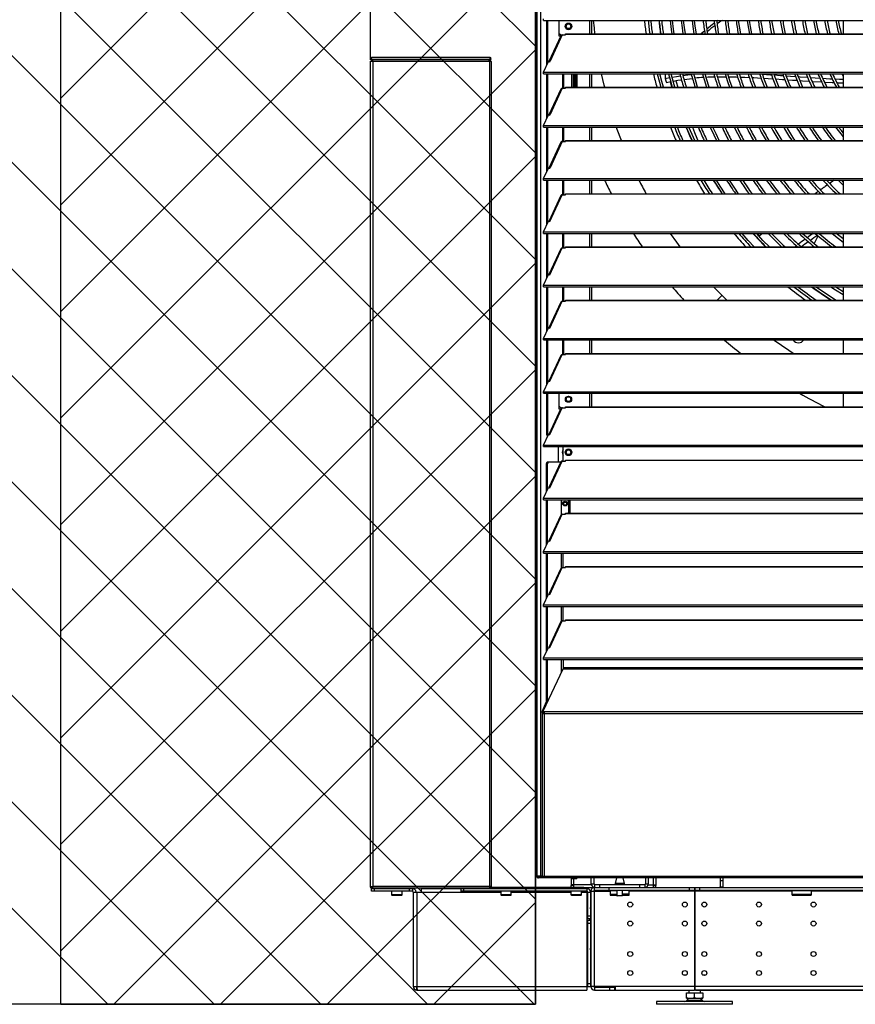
# Model space of a CAD drawing. Header units: millimetres. Extents: x 0 to 39823, y 0 to 11880.
# Tile 21 of 83: x 29763 to 30643, y 8759 to 9796. Entities that reach past the tile are written whole.
import ezdxf

# ---------------------------------------------------------------- set-up
doc = ezdxf.new("R2010")
doc.units = ezdxf.units.MM
doc.header["$PDSIZE"] = -1
for name, color, linetype in [('DIMENZIJE', 4, 'Continuous'), ('ODMIKI funkcionalni', 253, 'Continuous'), ('ODMIKI varnostni', 252, 'Continuous')]:
    doc.layers.add(name, color=color, linetype=linetype)
doc.styles.add('SLDTEXTSTYLE6', font='txt')
doc.dimstyles.new('SLDDIMSTYLE0', dxfattribs={"dimtxt": 3, "dimasz": 3.414889, "dimexe": 0, "dimexo": 0.0625, "dimgap": 0.75, "dimtad": 1, "dimdec": 0, "dimlfac": 20, "dimrnd": 1e-09, "dimzin": 12, "dimdsep": 46, "dimtxsty": 'SLDTEXTSTYLE6', "dimsah": 1, "dimcen": 0.09, "dimadec": 0, "dimazin": 3, "dimtfac": 1, "dimtdec": 0, "dimtofl": 0, "dimtmove": 0, "dimatfit": 3, "dimfxl": 1, "dimfrac": 2, "dimtolj": 1, "dimtzin": 12, "dimarcsym": 0})

# ---------------------------------------------------------------- blocks, each defined once
blk = doc.blocks.new('*D11')
at = {"layer": 'Defpoints', "color": 0, "ltscale": 20, "transparency": 16777216}
for p in [(35131.7, 10467.8), (30473.7, 8774.1), (37077.8, 8774.1)]:
    blk.add_point(p, dxfattribs=at)
at = {"layer": 'DIMENZIJE', "color": 0, "lineweight": -2, "ltscale": 20, "transparency": 16777216}
for p, q in [((35133, 10467.8), (37077.8, 10467.8)), ((37077.8, 10399.5), (37077.8, 8842.4)), ((30475, 8774.1), (37077.8, 8774.1))]:
    blk.add_line(p, q, dxfattribs=at)
at = {"layer": 'DIMENZIJE', "color": 0, "ltscale": 20, "transparency": 16777216}
for points in [[(37066.4, 10399.5), (37089.2, 10399.5), (37077.8, 10467.8)], [(37066.4, 8842.4), (37089.2, 8842.4), (37077.8, 8774.1)]]:
    blk.add_solid(points, dxfattribs=at)
at = {"layer": 'DIMENZIJE', "color": 0, "ltscale": 20, "transparency": 16777216, "insert": (37001.1, 9580), "char_height": 60, "attachment_point": 2, "rotation": 90, "style": 'SLDTEXTSTYLE6'}
blk.add_mtext('\\A1;1694', dxfattribs=at)
blk = doc.blocks.new('*D12')
at = {"layer": 'Defpoints', "color": 0, "ltscale": 20, "transparency": 16777216}
for p in [(36757.7, 10787.8), (36757.7, 10452.3), (30132.7, 9752.3)]:
    blk.add_point(p, dxfattribs=at)
at = {"layer": 'DIMENZIJE', "color": 0, "lineweight": -2, "ltscale": 20, "transparency": 16777216}
for p, q in [((30132.7, 9753.6), (30132.7, 10787.8)), ((30201, 10787.8), (36689.4, 10787.8)), ((36757.7, 10453.6), (36757.7, 10787.8))]:
    blk.add_line(p, q, dxfattribs=at)
at = {"layer": 'DIMENZIJE', "color": 0, "ltscale": 20, "transparency": 16777216}
for points in [[(30201, 10799.2), (30201, 10776.5), (30132.7, 10787.8)], [(36689.4, 10799.2), (36689.4, 10776.5), (36757.7, 10787.8)]]:
    blk.add_solid(points, dxfattribs=at)
at = {"layer": 'DIMENZIJE', "color": 0, "ltscale": 20, "transparency": 16777216, "insert": (33445.2, 10864.6), "char_height": 60, "attachment_point": 2, "style": 'SLDTEXTSTYLE6'}
blk.add_mtext('\\A1;6625', dxfattribs=at)

msp = doc.modelspace()

# ---------------------------------------------------------------- hatches: boundary and pattern name
at = {"layer": 'ODMIKI funkcionalni'}
h = msp.add_hatch(dxfattribs=at)
h.set_pattern_fill('ANSI31', color=256, scale=25)
h.paths.add_polyline_path([(37556.8, 11465.7), (29806.7, 11465.7), (29806.7, 8759.1), (30306.5, 8759.1), (30306.5, 10480.9), (36758.1, 10480.9), (36758.1, 8759.1), (37556.8, 8759.1)])
at = {"layer": 'ODMIKI varnostni'}
h = msp.add_hatch(dxfattribs=at)
h.set_pattern_fill('ANSI31', color=256, scale=25, angle=90)
h.paths.add_polyline_path([(30306.5, 10470.4), (27806.5, 8759.1), (30306.5, 8759.1)])
h.paths.add_polyline_path([(36758.1, 10470.4), (36758.1, 8759.1), (39258.1, 8759.1)])

# ---------------------------------------------------------------- linework, layer by layer
at = {"color": 7, "linetype": 'Continuous', "lineweight": 25, "ltscale": 20}
for p, q in [((30307.7, 10456.1), (30307.7, 8894.1)), ((30311.6, 10453), (30311.6, 8894.1)), ((30314.8, 9795.2), (30314.8, 9796.8)), ((30314.8, 9795.2), (31875.7, 9795.2)), ((30318.5, 9748.6), (30318.5, 9795.2)), ((30319.4, 9750.7), (30319.4, 9795.2)), ((30331.2, 9795.2), (30331.2, 9779)), ((30338.2, 9789.1), (30338.8, 9789.1)), ((30343.7, 9789.1), (30344.2, 9789.1)), ((30363.7, 9781.1), (30363.7, 9795.2)), ((30365.7, 9781.1), (30365.7, 9795.2)), ((30498.7, 9795.2), (30497.3, 9794.2)), ((30630.4, 9795.2), (30630.4, 9781.1)), ((30333.2, 9779.1), (30320.5, 9751.9)), ((30334.7, 9780), (30321.8, 9752.3)), ((30331.2, 9782), (30333.2, 9780)), ((30331.2, 9779), (30333.2, 9779)), ((30333.2, 9780), (30336.2, 9780)), ((30334.7, 9780), (30338.2, 9780)), ((30336.2, 9780), (30336.2, 9780)), ((30338.2, 9780), (30338.2, 9781.1)), ((30338.2, 9781.1), (31852.2, 9781.1)), ((30338.2, 9780.8), (31852.2, 9780.8)), ((30484.8, 9781.5), (30484.3, 9781.1)), ((30132.7, 8882.5), (30132.7, 9752.3)), ((30133.7, 9755.1), (30133.7, 9756.1)), ((30258.6, 9756.1), (30133.7, 9756.1)), ((30133.7, 9755), (30133.7, 9754)), ((30133.8, 9755), (30133.7, 9755)), ((30258.6, 9754), (30133.7, 9754)), ((30133.9, 9753.7), (30133.9, 9752.7)), ((30257.9, 9753.7), (30133.9, 9753.7)), ((30133.9, 9752.7), (30134.7, 9752.7)), ((30133.9, 9752.6), (30134.9, 9752.6)), ((30134.4, 9752.6), (30134.4, 9752)), ((30134.5, 9752.6), (30134.5, 9752.7)), ((30134.7, 9752.7), (30134.7, 9753.7)), ((30135.3, 9751.9), (30135.3, 8883.2)), ((30259.7, 9751.9), (30135.3, 9751.9)), ((30155.3, 9754), (30155.3, 9753.7)), ((30247.3, 9753.7), (30247.3, 9754)), ((30257.8, 9752.7), (30257.9, 9752.7)), ((30257.9, 9753.7), (30257.9, 9752.7)), ((30257.9, 9751.9), (30257.9, 8881.1)), ((30258.6, 9755), (30258.5, 9755)), ((30258.6, 9755.1), (30258.6, 9756.1)), ((30258.6, 9755), (30258.6, 9754)), ((30259.7, 9751.9), (30259.7, 8883.2)), ((30314.8, 9740.8), (30320, 9751.9)), ((30320, 9751.9), (30321.5, 9751.7)), ((30321.5, 9751.7), (30321.8, 9752.3)), ((30314.8, 9739.1), (30314.8, 9740.8)), ((30314.8, 9740.8), (31875.7, 9740.8)), ((30314.8, 9739.1), (31875.7, 9739.1)), ((30318.5, 9692.5), (30318.5, 9739.1)), ((30319.4, 9694.6), (30319.4, 9739.1)), ((30335.2, 9723.9), (30335.2, 9739.1)), ((30336.2, 9723.9), (30336.2, 9739.1)), ((30344.2, 9739.1), (30344.2, 9725)), ((30346.2, 9739.1), (30346.2, 9725)), ((30346.5, 9739.1), (30346.5, 9725)), ((30348, 9739.1), (30348, 9725)), ((30348.8, 9739.1), (30348.8, 9725)), ((30350.2, 9725), (30350.2, 9739.1)), ((30363.7, 9725), (30363.7, 9739.1)), ((30365.7, 9725), (30365.7, 9739.1)), ((30443.1, 9739.1), (30442.9, 9734)), ((30537.5, 9739.1), (30542.5, 9738.8)), ((30630.4, 9739.1), (30630.4, 9725)), ((30442.9, 9734), (30447.7, 9735)), ((30444.5, 9729.9), (30448.8, 9730.8)), ((30595.8, 9735.2), (30605.8, 9734.5)), ((30333.2, 9723), (30320.5, 9695.8)), ((30334.7, 9723.9), (30321.8, 9696.2)), ((30334.7, 9723.9), (30338.2, 9723.9)), ((30338.2, 9723.9), (30338.2, 9725)), ((30338.2, 9725), (31852.2, 9725)), ((30338.2, 9724.7), (31852.2, 9724.7)), ((30314.8, 9684.7), (30320, 9695.8)), ((30320, 9695.8), (30321.5, 9695.6)), ((30321.5, 9695.6), (30321.8, 9696.2)), ((30314.8, 9683), (30314.8, 9684.7)), ((30314.8, 9684.7), (31875.7, 9684.7)), ((30314.8, 9683), (31875.7, 9683)), ((30318.5, 9636.5), (30318.5, 9683)), ((30319.4, 9638.5), (30319.4, 9683)), ((30335.2, 9667.8), (30335.2, 9683)), ((30336.2, 9667.8), (30336.2, 9683)), ((30363.7, 9668.9), (30363.7, 9683)), ((30365.7, 9668.9), (30365.7, 9683)), ((30630.4, 9683), (30630.4, 9668.9)), ((30333.2, 9666.9), (30320.5, 9639.7)), ((30334.7, 9667.8), (30321.8, 9640.1)), ((30334.7, 9667.8), (30338.2, 9667.8)), ((30338.2, 9667.8), (30338.2, 9668.9)), ((30338.2, 9668.9), (31852.2, 9668.9)), ((30338.2, 9668.6), (31852.2, 9668.6)), ((30314.8, 9628.6), (30320, 9639.8)), ((30320, 9639.8), (30321.5, 9639.5)), ((30321.5, 9639.5), (30321.8, 9640.1)), ((30314.8, 9626.9), (30314.8, 9628.6)), ((30314.8, 9628.6), (31875.7, 9628.6)), ((30314.8, 9626.9), (31875.7, 9626.9)), ((30318.5, 9580.4), (30318.5, 9626.9)), ((30319.4, 9582.4), (30319.4, 9626.9)), ((30335.2, 9611.7), (30335.2, 9626.9)), ((30336.2, 9611.7), (30336.2, 9626.9)), ((30363.7, 9612.8), (30363.7, 9626.9)), ((30365.7, 9612.8), (30365.7, 9626.9)), ((30630.4, 9625.4), (30628.9, 9626.9)), ((30630.4, 9626.9), (30630.4, 9612.8)), ((30338.2, 9611.7), (30338.2, 9612.8)), ((30338.2, 9612.8), (31852.2, 9612.8)), ((30333.2, 9610.8), (30320.5, 9583.6)), ((30321.5, 9583.4), (30334.7, 9611.7)), ((30334.7, 9611.7), (30338.2, 9611.7)), ((30338.2, 9612.5), (31852.2, 9612.5)), ((30314.8, 9572.5), (30320, 9583.7)), ((30320, 9583.7), (30321.5, 9583.4)), ((30314.8, 9572.5), (31875.7, 9572.5)), ((30314.8, 9570.8), (30314.8, 9572.5)), ((30314.8, 9570.8), (31875.7, 9570.8)), ((30318.5, 9524.3), (30318.5, 9570.8)), ((30319.4, 9526.3), (30319.4, 9570.8)), ((30335.2, 9555.6), (30335.2, 9570.8)), ((30336.2, 9555.6), (30336.2, 9570.8)), ((30363.7, 9556.7), (30363.7, 9570.8)), ((30365.7, 9556.7), (30365.7, 9570.8)), ((30539.9, 9570.8), (30542.2, 9568.4)), ((30605.6, 9570.4), (30606.3, 9570.8)), ((30630.4, 9570.8), (30630.4, 9556.7)), ((30333.2, 9554.7), (30320.5, 9527.5)), ((30321.5, 9527.3), (30334.7, 9555.6)), ((30334.7, 9555.6), (30338.2, 9555.6)), ((30338.2, 9555.6), (30338.2, 9556.7)), ((30338.2, 9556.7), (31852.2, 9556.7)), ((30338.2, 9556.4), (31852.2, 9556.4)), ((30579.7, 9556.7), (30581.1, 9557.8)), ((30598.9, 9557.6), (30598.5, 9556.7)), ((30314.8, 9516.4), (30320, 9527.6)), ((30320, 9527.6), (30321.5, 9527.3)), ((30314.8, 9516.4), (31875.7, 9516.4)), ((30314.8, 9514.8), (30314.8, 9516.4)), ((30314.8, 9514.8), (31875.7, 9514.8)), ((30318.5, 9468.2), (30318.5, 9514.8)), ((30319.4, 9470.2), (30319.4, 9514.8)), ((30335.2, 9499.5), (30335.2, 9514.8)), ((30336.2, 9499.5), (30336.2, 9514.8)), ((30363.7, 9500.6), (30363.7, 9514.8)), ((30365.7, 9500.6), (30365.7, 9514.8)), ((30630.4, 9514.8), (30630.4, 9500.6)), ((30333.2, 9498.6), (30320.5, 9471.4)), ((30321.5, 9471.3), (30334.7, 9499.5)), ((30334.7, 9499.5), (30338.2, 9499.5)), ((30338.2, 9499.5), (30338.2, 9500.6)), ((30338.2, 9500.6), (31852.2, 9500.6)), ((30338.2, 9500.3), (31852.2, 9500.3)), ((30502.8, 9505.8), (30497.6, 9500.6)), ((30314.8, 9460.3), (30320, 9471.5)), ((30320, 9471.5), (30321.5, 9471.3)), ((30314.8, 9458.7), (30314.8, 9460.3)), ((30314.8, 9460.3), (31875.7, 9460.3)), ((30314.8, 9458.7), (31875.7, 9458.7)), ((30318.5, 9412.1), (30318.5, 9458.7)), ((30319.4, 9414.1), (30319.4, 9458.7)), ((30335.2, 9443.4), (30335.2, 9458.7)), ((30336.2, 9443.4), (30336.2, 9458.7)), ((30363.7, 9444.5), (30363.7, 9458.7)), ((30365.7, 9444.5), (30365.7, 9458.7)), ((30630.4, 9458.7), (30630.4, 9444.5)), ((30333.2, 9442.5), (30320.5, 9415.3)), ((30321.5, 9415.2), (30334.7, 9443.4)), ((30334.7, 9443.4), (30338.2, 9443.4)), ((30338.2, 9443.4), (30338.2, 9444.5)), ((30338.2, 9444.5), (31852.2, 9444.5)), ((30338.2, 9444.2), (31852.2, 9444.2)), ((30314.8, 9404.2), (30320, 9415.4)), ((30320, 9415.4), (30321.5, 9415.2)), ((30314.8, 9402.6), (30314.8, 9404.2)), ((30314.8, 9404.2), (31875.7, 9404.2)), ((30314.8, 9402.6), (31875.7, 9402.6)), ((30318.5, 9359.1), (30318.5, 9402.6)), ((30319.4, 9359.1), (30319.4, 9402.6)), ((30331.2, 9402.6), (30331.2, 9386.3)), ((30338.2, 9396.4), (30338.8, 9396.4)), ((30343.7, 9396.4), (30344.2, 9396.4)), ((30363.7, 9388.4), (30363.7, 9402.6)), ((30365.7, 9388.4), (30365.7, 9402.6)), ((30630.4, 9402.6), (30630.4, 9388.4)), ((30333.2, 9386.5), (30320.5, 9359.2)), ((30321.5, 9359.1), (30334.7, 9387.3)), ((30331.2, 9389.3), (30333.2, 9387.3)), ((30331.2, 9386.3), (30333.1, 9386.3)), ((30333.2, 9387.3), (30336.2, 9387.3)), ((30334.7, 9387.3), (30338.2, 9387.3)), ((30336.2, 9387.3), (30336.2, 9387.3)), ((30338.2, 9387.3), (30338.2, 9388.4)), ((30338.2, 9388.4), (31852.2, 9388.4)), ((30338.2, 9388.1), (31852.2, 9388.1)), ((30314.8, 9348.1), (30320, 9359.3)), ((30318.5, 9359.1), (30319.4, 9359.1)), ((30319.1, 9357.3), (30318.5, 9359.1)), ((30319.4, 9359.1), (30319.6, 9358.5)), ((30320, 9359.3), (30321.5, 9359.1)), ((30314.8, 9346.5), (30314.8, 9348.1)), ((30314.8, 9348.1), (31875.7, 9348.1)), ((30314.8, 9346.5), (31875.7, 9346.5)), ((30330.4, 9346.5), (30330.4, 9330.3)), ((30335.5, 9331.2), (30335.5, 9346.5)), ((30338.6, 9338.9), (30339.1, 9339.1)), ((30343.4, 9341.6), (30343.8, 9341.9)), ((30318.2, 9328.3), (30318.8, 9330.3)), ((30319.2, 9328.3), (30318.2, 9328.3)), ((30318.2, 9299.3), (30318.2, 9328.3)), ((30318.8, 9330.3), (30333.2, 9330.3)), ((30319.8, 9330.3), (30319.2, 9328.3)), ((30319.2, 9301.4), (30319.2, 9328.3)), ((30333.2, 9330.4), (30320.5, 9303.2)), ((30321.5, 9303), (30334.7, 9331.2)), ((30334.7, 9331.2), (30338.2, 9331.2)), ((30338.2, 9331.2), (30338.2, 9332.3)), ((30338.2, 9332.3), (31852.2, 9332.3)), ((30338.2, 9332), (31852.2, 9332)), ((30314.8, 9292), (30320, 9303.2)), ((30320, 9303.2), (30321.5, 9303)), ((30314.8, 9290.4), (30314.8, 9292)), ((30314.8, 9292), (31875.7, 9292)), ((30314.8, 9290.4), (31875.7, 9290.4)), ((30318.2, 9243.2), (30318.2, 9290.4)), ((30319.2, 9245.3), (30319.2, 9290.4)), ((30334, 9275), (30334, 9290.4)), ((30335.7, 9286.4), (30336.1, 9286.4)), ((30339.3, 9286.4), (30339.7, 9286.4)), ((30341.1, 9290.4), (30341.1, 9276.9)), ((30342.5, 9290.4), (30342.5, 9276.2)), ((30333.2, 9274.3), (30320.5, 9247.1)), ((30321.5, 9246.9), (30334.7, 9275.2)), ((30334.7, 9275.2), (30338.2, 9275.2)), ((30338.2, 9275.2), (30338.2, 9276.2)), ((30338.2, 9276.2), (31852.2, 9276.2)), ((30338.2, 9276), (31852.2, 9276)), ((30340.5, 9276.2), (30341.1, 9276.9)), ((30314.8, 9235.9), (30320, 9247.1)), ((30320, 9247.1), (30321.5, 9246.9)), ((30314.8, 9235.9), (31875.7, 9235.9)), ((30314.8, 9234.3), (30314.8, 9235.9)), ((30314.8, 9234.3), (31875.7, 9234.3)), ((30318.2, 9187.2), (30318.2, 9234.3)), ((30319.2, 9189.2), (30319.2, 9234.3)), ((30334, 9218.9), (30334, 9234.3)), ((30335.5, 9219.1), (30335.5, 9234.3)), ((30321.5, 9190.8), (30334.7, 9219.1)), ((30334.7, 9219.1), (30338.2, 9219.1)), ((30338.2, 9219.1), (30338.2, 9220.2)), ((30338.2, 9220.2), (31852.2, 9220.2)), ((30338.2, 9219.9), (31852.2, 9219.9)), ((30333.2, 9218.2), (30320.5, 9191)), ((30314.8, 9179.9), (30320, 9191)), ((30320, 9191), (30321.5, 9190.8)), ((30314.8, 9179.9), (31875.7, 9179.9)), ((30314.8, 9178.2), (30314.8, 9179.9)), ((30314.8, 9178.2), (31875.7, 9178.2)), ((30318.2, 9131.1), (30318.2, 9178.2)), ((30319.2, 9133.1), (30319.2, 9178.2)), ((30334, 9162.8), (30334, 9178.2)), ((30335.5, 9163), (30335.5, 9178.2)), ((30333.2, 9162.1), (30320.5, 9134.9)), ((30321.5, 9134.7), (30334.7, 9163)), ((30334.7, 9163), (30338.2, 9163)), ((30338.2, 9163), (30338.2, 9164.1)), ((30338.2, 9164.1), (31852.2, 9164.1)), ((30338.2, 9163.8), (31852.2, 9163.8)), ((30314.8, 9123.8), (30320, 9134.9)), ((30320, 9134.9), (30321.5, 9134.7)), ((30314.8, 9122.1), (30314.8, 9123.8)), ((30314.8, 9123.8), (31875.7, 9123.8)), ((30314.8, 9122.1), (31875.7, 9122.1)), ((30318.2, 9078), (30318.2, 9122.1)), ((30319.2, 9078), (30319.2, 9122.1)), ((30334, 9109.3), (30334, 9122.1)), ((30335.5, 9122.1), (30335.5, 9112.5)), ((30314.7, 9067.7), (30335.5, 9112.5)), ((31855, 9113.3), (30335.5, 9113.3)), ((30335.5, 9112.5), (31855, 9112.5)), ((30313.7, 9068.3), (30318.2, 9078)), ((30314.7, 9068.3), (30319.2, 9078)), ((30318.2, 9078), (30319.2, 9078)), ((30313.5, 9066.1), (30313.5, 8893.3)), ((30313.5, 9066.1), (30314.5, 9066.1)), ((30313.6, 9067.4), (30314.5, 9067.4)), ((30313.6, 9066.3), (30313.6, 9067.4)), ((30314.5, 9066.3), (30313.6, 9066.3)), ((30314.7, 9068.3), (30313.7, 9068.3)), ((30313.7, 9065.4), (31876.7, 9065.4)), ((30314.5, 9067.4), (30314.5, 9065.6)), ((30314.6, 9067.6), (30314.6, 9066.8)), ((30315.5, 9065.4), (30315.5, 8892.1)), ((31874.8, 9067), (30315.6, 9067)), ((30313.5, 8894.1), (30307.7, 8894.1)), ((30309.7, 8893.1), (30309.7, 8892.1)), ((30315.5, 8893.1), (30309.7, 8893.1)), ((36755.7, 8892.1), (30309.7, 8892.1)), ((30311.8, 8892.1), (30311.8, 8893.1)), ((30315.5, 8893.2), (30313.6, 8893.2)), ((30313.6, 8893.1), (30313.6, 8892.1)), ((30314.5, 8893.5), (30314.5, 8893.2)), ((30315.5, 8894.1), (31875, 8894.1)), ((30344, 8892.1), (30344, 8884.3)), ((30350, 8891.1), (30344, 8891.1)), ((30346, 8892.1), (30346, 8891.1)), ((30346.8, 8882.4), (30346.8, 8891.1)), ((30350, 8891.1), (30350, 8892.1)), ((30365.2, 8885.9), (30365.2, 8892.1)), ((30368.2, 8885.9), (30368.2, 8892.1)), ((30391.8, 8892.1), (30390.2, 8886.4)), ((30400.2, 8886.4), (30398.7, 8892.1)), ((30422.2, 8892.1), (30422.2, 8885.9)), ((30425.2, 8892.1), (30425.2, 8885.9)), ((30430.2, 8892.1), (30430.2, 8882.1)), ((30433, 8892.1), (30433, 8884.3)), ((30500.8, 8892.1), (30500.8, 8882.9)), ((30503.8, 8889.1), (30500.8, 8889.1)), ((30503.8, 8892.1), (30503.8, 8882.9)), ((30132.7, 8882.5), (30133.8, 8882.5)), ((30133.7, 8878.1), (30133.7, 8881.1)), ((30133.7, 8881.1), (30176.9, 8881.1)), ((30176.9, 8878.1), (30133.7, 8878.1)), ((30134.9, 8882.5), (30133.9, 8882.5)), ((30133.9, 8882.4), (30133.9, 8881.4)), ((30134.7, 8882.4), (30133.9, 8882.4)), ((30257.9, 8881.4), (30133.9, 8881.4)), ((30134.4, 8883), (30134.4, 8882.5)), ((30134.7, 8881.4), (30134.7, 8882.4)), ((30134.8, 8882.5), (30134.8, 8882.4)), ((30259.7, 8883.2), (30135.3, 8883.2)), ((30136.7, 8881.1), (30136.7, 8878.1)), ((30154.8, 8878.1), (30154.8, 8874.3)), ((30166, 8874.3), (30166, 8878.1)), ((30173.9, 8878.1), (30173.9, 8881.1)), ((30176.9, 8881.1), (30176.9, 8878.1)), ((30177.7, 8877.3), (30177.7, 8777.9)), ((30177.7, 8877.3), (30269.8, 8877.3)), ((30181.5, 8877.3), (30181.5, 8777.9)), ((30186.3, 8877.3), (30186.3, 8881.4)), ((30227.7, 8880.6), (30186.3, 8880.6)), ((30227.7, 8881.1), (30360.6, 8881.1)), ((30227.7, 8881.1), (30227.7, 8877.3)), ((30360.6, 8878.1), (30227.7, 8878.1)), ((30230.7, 8881.1), (30230.7, 8878.1)), ((30260.5, 8882.4), (30260.5, 8881.4)), ((30260.5, 8882.4), (30357.4, 8882.4)), ((30260.5, 8881.4), (30357.4, 8881.4)), ((30269.8, 8878.1), (30269.8, 8874.3)), ((30281, 8874.3), (30281, 8878.1)), ((30281, 8877.3), (30343.8, 8877.3)), ((30343.8, 8878.1), (30343.8, 8874.3)), ((30365.4, 8884.9), (30344, 8884.9)), ((30346, 8884.3), (30344, 8884.3)), ((30344, 8882.4), (30344, 8884.1)), ((30346.8, 8884.1), (30344, 8884.1)), ((30346, 8884.9), (30346, 8884.3)), ((30355, 8874.3), (30355, 8878.1)), ((30355, 8877.3), (30360.6, 8877.3)), ((30356.4, 8881.4), (30356.4, 8882.4)), ((30357.4, 8882.4), (30357.4, 8881.4)), ((30357.4, 8882.1), (31907.5, 8882.1)), ((30360.6, 8881.1), (30360.6, 8774.1)), ((30361.4, 8877.3), (30364.4, 8877.3)), ((30361.4, 8849.1), (30361.4, 8877.3)), ((30364.4, 8877.3), (30364.4, 8777.9)), ((30364.7, 8878.3), (30385.2, 8878.3)), ((30364.7, 8878.3), (30364.7, 8777.9)), ((30365.2, 8885.9), (30368.2, 8885.9)), ((30368.5, 8777.9), (30368.5, 8882.1)), ((31907.5, 8879.1), (30368.5, 8879.1)), ((30369, 8882.1), (30369, 8885.1)), ((30369, 8885.1), (30421.4, 8885.1)), ((30374, 8885.1), (30374, 8882.1)), ((30383.5, 8882.1), (30383.5, 8879.1)), ((30385.2, 8879.1), (30385.2, 8874.1)), ((30392.2, 8878.5), (30385.2, 8878.5)), ((30390.2, 8886.4), (30400.2, 8886.4)), ((30390.2, 8886.3), (30390.2, 8885.1)), ((30400.2, 8886.3), (30390.2, 8886.3)), ((30392.2, 8879.1), (30392.2, 8873.6)), ((30398.2, 8873.6), (30398.2, 8879.1)), ((30405.2, 8878.8), (30398.2, 8878.8)), ((30400.2, 8885.1), (30400.2, 8886.3)), ((30405.2, 8874.1), (30405.2, 8879.1)), ((30473.7, 8878.3), (30405.2, 8878.3)), ((30416.4, 8882.1), (30416.4, 8885.1)), ((30421.4, 8885.1), (30421.4, 8882.1)), ((30422.2, 8885.9), (30425.2, 8885.9)), ((30425.1, 8884.9), (30433, 8884.9)), ((30430.2, 8884.1), (30433, 8884.1)), ((30431, 8884.9), (30431, 8884.3)), ((30431, 8884.3), (30433, 8884.3)), ((30433, 8882.1), (30433, 8884.1)), ((30468.7, 8879.1), (30468.7, 8882.1)), ((30473.7, 8882.1), (30473.7, 8774.1)), ((30474.2, 8878.8), (30473.7, 8878.8)), ((30474.2, 8882.1), (30474.2, 8774.1)), ((30576.5, 8878.3), (30474.2, 8878.3)), ((30479.2, 8882.1), (30479.2, 8879.1)), ((30500.8, 8882.9), (30503.8, 8882.9)), ((30576.5, 8874.1), (30576.5, 8879.1)), ((30596.5, 8878.5), (30576.5, 8878.5)), ((30596.5, 8879.1), (30596.5, 8874.1)), ((31177.9, 8878.3), (30596.5, 8878.3)), ((30154.8, 8874.3), (30155.2, 8874)), ((30166, 8874.3), (30154.8, 8874.3)), ((30155.2, 8874), (30165.7, 8874)), ((30165.7, 8874), (30166, 8874.3)), ((30269.8, 8874.3), (30270.2, 8874)), ((30281, 8874.3), (30269.8, 8874.3)), ((30270.2, 8874), (30280.7, 8874)), ((30280.7, 8874), (30281, 8874.3)), ((30343.8, 8874.3), (30344.2, 8874)), ((30355, 8874.3), (30343.8, 8874.3)), ((30344.2, 8874), (30354.7, 8874)), ((30354.7, 8874), (30355, 8874.3)), ((30392.2, 8874.7), (30385.2, 8874.7)), ((30385.2, 8874.1), (30392.2, 8874.1)), ((30392.2, 8873.6), (30398.2, 8873.6)), ((30398, 8873.4), (30392.4, 8873.4)), ((30405.2, 8875), (30398.2, 8875)), ((30398.2, 8874.1), (30405.2, 8874.1)), ((30474.2, 8875), (30473.7, 8875)), ((30596.5, 8874.7), (30576.5, 8874.7)), ((30576.5, 8874.1), (30596.5, 8874.1)), ((30361.4, 8864.1), (30360.6, 8864.1)), ((30360.6, 8864), (30361.4, 8864)), ((30360.6, 8856.1), (30361.4, 8856.1)), ((30364.5, 8861.1), (30364.4, 8861)), ((30364.7, 8859.9), (30364.4, 8859.6)), ((30364.7, 8861.1), (30364.5, 8861.1)), ((30364.5, 8859.7), (30364.5, 8861.1)), ((30360.6, 8853.3), (30361.4, 8853.3)), ((30364.4, 8847.3), (30360.6, 8847.3)), ((30361.4, 8852.1), (30364.4, 8852.1)), ((30364.4, 8849.1), (30361.4, 8849.1)), ((30361.4, 8777.9), (30361.4, 8847.3)), ((30363.3, 8849.1), (30363.4, 8847.4)), ((30363.4, 8849.1), (30363.4, 8847.3)), ((30364.4, 8844.3), (30361.4, 8844.3)), ((30364.4, 8832.2), (30364.7, 8831.8)), ((30364.4, 8818.2), (30364.7, 8817.8)), ((30364.4, 8816.8), (30364.5, 8816.6)), ((30364.5, 8816.6), (30364.5, 8818.1)), ((30364.5, 8816.6), (30364.7, 8816.6)), ((30463, 8790.2), (30465.5, 8790.2)), ((30463, 8790.2), (30463, 8789.5)), ((30482.4, 8790.2), (30484.9, 8790.2)), ((30484.9, 8790.2), (30484.9, 8789.5)), ((30177.7, 8777.9), (30364.4, 8777.9)), ((30181.5, 8774.1), (30181.5, 8777.1)), ((30181.6, 8777.1), (30181.5, 8777.1)), ((30181.5, 8774.1), (30360.6, 8774.1)), ((30361.4, 8780.9), (30364.4, 8780.9)), ((30473.7, 8777.9), (30364.7, 8777.9)), ((30368.5, 8777.1), (30368.5, 8774.1)), ((30368.5, 8777.1), (30390.7, 8777.1)), ((30368.5, 8774.1), (30473.7, 8774.1)), ((30371.7, 8777.9), (30371.7, 8777.7)), ((30371.7, 8777.7), (30390.7, 8777.7)), ((30384.7, 8774.1), (30384.7, 8777.1)), ((30389.7, 8777.1), (30389.7, 8774.1)), ((30390.7, 8774.1), (30390.7, 8777.9)), ((30468, 8774.1), (30468, 8771.1)), ((30474.2, 8781.6), (30473.7, 8781.6)), ((30473.7, 8777.8), (30474.2, 8777.8)), ((30891.9, 8777.9), (30474.2, 8777.9)), ((30891.9, 8774.1), (30474.2, 8774.1)), ((30480, 8771.1), (30480, 8774.1)), ((30465.5, 8765.4), (30465.5, 8771.1)), ((30465.5, 8771.1), (30482.5, 8771.1)), ((30465.5, 8765.4), (30466, 8765.1)), ((30482.2, 8763.1), (30465.8, 8763.1)), ((30482, 8765.1), (30466, 8765.1)), ((30474, 8766.1), (30474, 8771.1)), ((30482, 8765.1), (30482.5, 8765.4)), ((30482.5, 8771.1), (30482.5, 8765.4)), ((30434, 8762.1), (30434, 8759.1)), ((30514, 8762.1), (30434, 8762.1)), ((30514, 8759.1), (30434, 8759.1)), ((30514, 8759.1), (30514, 8762.1))]:
    msp.add_line(p, q, dxfattribs=at)
at = {"color": 7, "linetype": 'Continuous', "lineweight": 25, "ltscale": 20, "flags": 128}
for points in [[(30369.1, 9781.1), (30368.4, 9787.5), (30367.6, 9795.2)], [(30448.2, 9795.2), (30449.3, 9785.8), (30450, 9781.1)], [(30452.6, 9781.1), (30451.9, 9786.2), (30450.8, 9795.2)], [(30459.8, 9795.2), (30460.7, 9787.3), (30461.6, 9781.1)], [(30464.3, 9781.1), (30463.3, 9787.7), (30462.4, 9795.2)], [(30471.4, 9795.2), (30472.1, 9788.8), (30473.3, 9781.1)], [(30475.9, 9781.1), (30474.7, 9789.2), (30474, 9795.2)], [(30522.5, 9781.1), (30521.5, 9787), (30520.3, 9795.2), (30520.3, 9795.2)], [(30529.3, 9795.2), (30530.3, 9788.4), (30531.6, 9781.1)], [(30534.2, 9781.1), (30532.9, 9788.8), (30531.9, 9795.2)], [(30484.4, 9784.1), (30483, 9782.9), (30480.8, 9781.1)], [(30135.3, 9751.9), (30134.9, 9751.9), (30134.5, 9752), (30134.1, 9752), (30133.7, 9752), (30133.4, 9752.1), (30133.1, 9752.1), (30132.9, 9752.2), (30132.8, 9752.2), (30132.7, 9752.3), (30132.7, 9752.3), (30132.7, 9752.4), (30132.8, 9752.4), (30133, 9752.4), (30133.2, 9752.5), (30133.5, 9752.5), (30133.9, 9752.6)], [(30133.9, 9754), (30133.9, 9754.1), (30133.9, 9754.3), (30133.9, 9754.6), (30133.8, 9755.4), (30133.8, 9755.8), (30133.8, 9756), (30133.7, 9756.1)], [(30135.3, 9751.9), (30134.8, 9752), (30134.3, 9752), (30134, 9752.1), (30133.7, 9752.2), (30133.7, 9752.3), (30133.8, 9752.4), (30134, 9752.5), (30134.4, 9752.6)], [(30145.9, 9753.7), (30145.8, 9753.9), (30145.8, 9754)], [(30258.6, 9756.1), (30258.6, 9756), (30258.6, 9755.8), (30258.5, 9755.4), (30258.5, 9754.6), (30258.5, 9754.3), (30258.4, 9754.1), (30258.4, 9754)], [(30379.3, 9725), (30378.7, 9727.2), (30376.1, 9739.1)], [(30434.7, 9739.1), (30437, 9730.2), (30438.4, 9725)], [(30441.1, 9725), (30439.5, 9730.9), (30437.4, 9739.1)], [(30446.6, 9739.1), (30448.1, 9733.2), (30450.4, 9725)], [(30453.1, 9725), (30450.6, 9733.8), (30449.3, 9739.1)], [(30461.6, 9737.3), (30467, 9738), (30470.5, 9738.4)], [(30477.1, 9725), (30475.5, 9730.4), (30473, 9739.1)], [(30473.2, 9738.7), (30473.2, 9738.7), (30478.8, 9739.1)], [(30482.3, 9739.1), (30484, 9732.9), (30486.5, 9725)], [(30489.2, 9725), (30486.5, 9733.6), (30485, 9739.1)], [(30506.2, 9739.1), (30508.7, 9730.9), (30510.7, 9725)], [(30513.5, 9725), (30511.2, 9731.7), (30508.9, 9739.1)], [(30545.3, 9738.7), (30554, 9738.1), (30554.9, 9738.1)], [(30557.7, 9737.9), (30564.4, 9737.4), (30567.4, 9737.2)], [(30570.3, 9737), (30574.8, 9736.7), (30580.1, 9736.3)], [(30629, 9739.1), (30629.1, 9738.9), (30630.4, 9736.2)], [(30442.9, 9734), (30443.8, 9731.7), (30444.5, 9729.9)], [(30450.1, 9725), (30448.8, 9729.4), (30448.4, 9730.8)], [(30450.2, 9735.5), (30454.8, 9736.3), (30459, 9737)], [(30451.3, 9731.3), (30456.4, 9732.2), (30460.2, 9732.8)], [(30454.1, 9731.8), (30454.4, 9730.6), (30456.2, 9725)], [(30462.8, 9733.2), (30468.5, 9733.9), (30471.7, 9734.2)], [(30497.9, 9735.7), (30499.6, 9735.7), (30507.2, 9735.8)], [(30509.9, 9735.8), (30517.8, 9735.7), (30519.3, 9735.6)], [(30522.1, 9735.6), (30527, 9735.4), (30531.5, 9735.2)], [(30534.3, 9735.1), (30536.2, 9735), (30543.9, 9734.6)], [(30546.7, 9734.5), (30556, 9733.9), (30556.4, 9733.9)], [(30559.2, 9733.7), (30566.4, 9733.2), (30569, 9733)], [(30571.9, 9732.8), (30576.9, 9732.5), (30581.8, 9732.2)], [(30583, 9736.1), (30585.2, 9735.9), (30592.9, 9735.4)], [(30584.7, 9732), (30587.4, 9731.8), (30594.7, 9731.3)], [(30597.6, 9731.1), (30597.9, 9731.1), (30607.7, 9730.5)], [(30608.7, 9734.3), (30616.2, 9733.9), (30618.8, 9733.8)], [(30610.6, 9730.3), (30618.8, 9729.9), (30620.8, 9729.8)], [(30621.7, 9733.7), (30626.5, 9733.5), (30630.4, 9733.3)], [(30623.7, 9729.7), (30629.1, 9729.5), (30630.4, 9729.5)], [(30396.9, 9668.9), (30392.6, 9680.3), (30391.7, 9683)], [(30465.2, 9683), (30469, 9674.2), (30471.4, 9668.9)], [(30474.3, 9668.9), (30471.4, 9675.2), (30468, 9683)], [(30471.6, 9683), (30473.8, 9677.3), (30476.3, 9671.1), (30477.2, 9668.9)], [(30490.2, 9683), (30494.1, 9674.6), (30496.9, 9668.9)], [(30499.8, 9668.9), (30496.5, 9675.7), (30493.1, 9683)], [(30515.6, 9683), (30519, 9676.2), (30522.8, 9668.9)], [(30622.4, 9683), (30626.4, 9677.6), (30630.4, 9672.5)], [(30630.4, 9676.7), (30628.5, 9679.2), (30625.6, 9683)], [(30494, 9626.9), (30498.9, 9619.2), (30503.1, 9612.8)], [(30506.2, 9612.8), (30501, 9620.6), (30497, 9626.9)], [(30520.3, 9612.8), (30516.3, 9618.5), (30510.7, 9626.9), (30510.6, 9626.9)], [(30621, 9626.9), (30619.5, 9625.8), (30616.9, 9624.1), (30616.1, 9623.5)], [(30625.2, 9626.9), (30630.1, 9622.2), (30630.4, 9621.8)], [(30604.4, 9615.3), (30603.9, 9615), (30603.1, 9614.4), (30602.3, 9613.8), (30600.8, 9612.8)], [(30613.9, 9622), (30611.5, 9620.3), (30610.6, 9619.7), (30609.9, 9619.2), (30609.1, 9618.6), (30608.3, 9618), (30607.4, 9617.4), (30606.5, 9616.8), (30606.5, 9616.8)], [(30458.7, 9556.7), (30455.1, 9561.6), (30448.6, 9570.8)], [(30536.7, 9556.7), (30530.3, 9563.6), (30524, 9570.8)], [(30552.7, 9556.7), (30545.9, 9563.6), (30539.3, 9570.8)], [(30545.2, 9570.8), (30543.5, 9569.5), (30541.8, 9568.1)], [(30618.9, 9570.8), (30625.6, 9565.6), (30630.4, 9561.9)], [(30630.4, 9565.2), (30627.1, 9567.7), (30623.1, 9570.8)], [(30617.5, 9514.8), (30622.4, 9511.6), (30630.4, 9506.5)], [(30630.4, 9509.5), (30623.8, 9513.7), (30622.2, 9514.8)], [(30314.6, 9066.8), (30314.7, 9066.7), (30314.7, 9066.5), (30314.8, 9066.4), (30315, 9066.3), (30315.2, 9066.3), (30315.4, 9066.2), (30315.5, 9066.2)], [(30315.6, 9067), (30315.4, 9067), (30315.2, 9067.1), (30315, 9067.2), (30314.8, 9067.2), (30314.7, 9067.4), (30314.7, 9067.5), (30314.6, 9067.6), (30314.7, 9067.7)], [(30313.6, 8893.2), (30313.5, 8893.3), (30313.5, 8893.4), (30313.6, 8893.5), (30313.9, 8893.6), (30314.2, 8893.7), (30314.6, 8893.8), (30315, 8894), (30315.5, 8894.1)], [(30314.5, 8893.2), (30314.5, 8893.3), (30314.5, 8893.4), (30314.6, 8893.5), (30314.7, 8893.6), (30314.8, 8893.7), (30315, 8893.8), (30315.2, 8894), (30315.5, 8894.1)], [(30133.9, 8882.5), (30133.5, 8882.5), (30133.2, 8882.6), (30133, 8882.6), (30132.8, 8882.6), (30132.7, 8882.7), (30132.7, 8882.7), (30132.7, 8882.8), (30132.8, 8882.8), (30132.9, 8882.9), (30133.1, 8882.9), (30133.4, 8883), (30133.7, 8883), (30134.1, 8883), (30134.5, 8883.1), (30134.9, 8883.1), (30135.3, 8883.2)], [(30134.4, 8882.5), (30134, 8882.6), (30133.8, 8882.6), (30133.7, 8882.7), (30133.7, 8882.8), (30134, 8882.9), (30134.3, 8883), (30134.8, 8883.1), (30135.3, 8883.2)], [(30135.1, 8881.4), (30135.1, 8881.3), (30135.2, 8881.1)], [(30503.7, 8882.1), (30503.7, 8882.3), (30503.8, 8882.9)], [(30371.7, 8777.7), (30371.8, 8777.8), (30371.8, 8777.9)]]:
    msp.add_lwpolyline(points, dxfattribs=at)
at = {"color": 7, "linetype": 'Continuous', "lineweight": 25, "ltscale": 400}
for centre, radius in [((30341.2, 9789), 3.5), ((30341.2, 9789.1), 3), ((30341.2, 9789.1), 2.46), ((30341.2, 9396.3), 3.25), ((30341.2, 9396.4), 3), ((30341.2, 9396.4), 2.46), ((30341.2, 9340.4), 3.5), ((30341.2, 9340.4), 3), ((30341.2, 9340.4), 2.46), ((30337.7, 9286.4), 2.5), ((30337.7, 9286.4), 2.4), ((30337.7, 9286.4), 2), ((30337.7, 9286.4), 1.62), ((30406.2, 8864.1), 2.6), ((30463.7, 8864.1), 2.6), ((30484.2, 8864.1), 2.6), ((30541.7, 8864.1), 2.6), ((30599.2, 8864.1), 2.6), ((30406.2, 8844.1), 2.6), ((30463.7, 8844.1), 2.6), ((30484.2, 8844.1), 2.6), ((30541.7, 8844.1), 2.6), ((30599.2, 8844.1), 2.6), ((30406.2, 8812), 2.6), ((30463.7, 8812), 2.6), ((30484.2, 8812), 2.6), ((30541.7, 8812), 2.6), ((30599.2, 8812), 2.6), ((30406.2, 8792), 2.6), ((30463.7, 8792), 2.6), ((30484.2, 8792), 2.6), ((30541.7, 8792), 2.6), ((30599.2, 8792), 2.6)]:
    msp.add_circle(centre, radius, dxfattribs=at)
for centre, radius, start, end in [((30833.3, 9836.4), 414.2, 185.7036, 187.6738), ((30833.3, 9836.4), 410.3, 185.7587, 187.7481), ((30833.3, 9836.4), 407.7, 185.7955, 187.7978), ((30833.3, 9836.4), 399.1, 185.9207, 187.9667), ((30833.3, 9836.4), 398.8, 185.9253, 187.973), ((30833.3, 9836.4), 396.2, 185.9644, 188.0256), ((30833.3, 9836.4), 352.8, 186.7012, 189.0207), ((30833.3, 9836.4), 350.2, 186.7512, 189.0882), ((30608, 9638.9), 190.7, 126.3878, 129.4748), ((30611.8, 9632), 196.1, 126.4575, 129.4556), ((30833.3, 9836.4), 341.3, 186.9281, 189.3273), ((30833.3, 9836.4), 338.7, 186.9816, 189.3996), ((30596.6, 9659.5), 165, 124.6467, 126.8727), ((30833.3, 9836.4), 329.8, 187.171, 189.6556), ((30833.3, 9836.4), 327.2, 187.2282, 189.7331), ((30833.3, 9836.4), 318.3, 187.4315, 190.008), ((30833.3, 9836.4), 295.3, 188.014, 190.7965), ((30833.3, 9836.4), 292.7, 188.0856, 190.8936), ((30833.3, 9836.4), 283.8, 188.341, 191.2396), ((30833.3, 9836.4), 281.2, 188.4186, 191.3449), ((30833.3, 9836.4), 272.3, 188.6959, 191.7208), ((30833.3, 9836.4), 269.7, 188.7804, 191.8354), ((30833.3, 9836.4), 260.8, 189.0825, 192.2455), ((30833.3, 9836.4), 258.2, 189.1748, 192.3707), ((30833.3, 9836.4), 249.3, 189.5053, 192.8198), ((30833.3, 9836.4), 246.7, 189.6064, 192.9572), ((30833.3, 9836.4), 237.8, 189.9695, 193.4511), ((30833.3, 9836.4), 235.2, 190.0809, 193.6026), ((30833.3, 9836.4), 226.3, 190.4818, 194.1485), ((30833.3, 9836.4), 223.7, 190.605, 194.3165), ((30833.3, 9836.4), 214.8, 191.0498, 194.9231), ((30833.3, 9836.4), 212.2, 191.1869, 195.1103), ((30334.6, 9778.4), 1.58, 85.0945, 154.0641), ((30133.7, 9755), 1.05, 90, 270), ((30134.5, 9751.2), 1.8, 110.0144, 132.9927), ((30133.7, 9754.9), 0.192, 46.9666, 82.5546), ((30133.7, 9755), 0.05, 90, 270), ((30131.5, 9751.7), 3.82, 2.3005, 30.7687), ((30134, 9751.6), 1.26, 11.2301, 56.2526), ((30144.2, 9753.2), 0.8, 38.6822, 90), ((30249.5, 9751.8), 8.34, 0.4867, 12.956), ((30257.9, 9751.9), 1.8, 0, 90), ((30257.9, 9751.9), 0.8, 0, 90), ((30258.7, 9754.9), 0.192, 97.4454, 133.0334), ((30258.6, 9755), 1.05, 270, 90), ((30258.6, 9755), 0.05, 270, 90), ((30321.5, 9750.9), 1.39, 77.8564, 136.0945), ((30833.3, 9836.4), 414.3, 193.5789, 195.6008), ((30833.3, 9836.4), 387.3, 194.5438, 196.7172), ((30833.3, 9836.4), 384.7, 194.6443, 196.8335), ((30833.3, 9836.4), 375.8, 194.9992, 197.2445), ((30833.3, 9836.4), 352.8, 196.0024, 198.4077), ((30833.3, 9836.4), 350.2, 196.1244, 198.5493), ((30833.3, 9836.4), 329.8, 197.1517, 199.7428), ((30833.3, 9836.4), 327.2, 197.2923, 199.9063), ((30833.3, 9836.4), 318.3, 197.7917, 200.4875), ((30833.3, 9836.4), 315.7, 197.9432, 200.6639), ((30833.3, 9836.4), 306.8, 198.4823, 201.2921), ((30833.3, 9836.4), 304.2, 198.646, 201.483), ((30833.3, 9836.4), 295.3, 199.2297, 202.1643), ((30833.3, 9836.4), 292.7, 199.4074, 202.3718), ((30833.3, 9836.4), 283.8, 200.0416, 203.1133), ((30833.3, 9836.4), 281.2, 200.235, 203.3396), ((30833.3, 9836.4), 272.3, 200.9269, 204.1502), ((30833.3, 9836.4), 269.7, 201.1382, 204.3981), ((30833.3, 9836.4), 260.8, 201.8962, 205.2881), ((30833.3, 9836.4), 258.2, 202.1282, 205.561), ((30833.3, 9836.4), 249.3, 202.9625, 206.5434), ((30833.3, 9836.4), 246.7, 203.2186, 206.8454), ((30833.3, 9836.4), 237.8, 204.1417, 207.936), ((30833.3, 9836.4), 235.2, 204.4259, 208.2724), ((30493, 9543), 192.4, 92.8673, 95.578), ((30499.4, 9510.6), 225.1, 91.0698, 93.4073), ((30334.6, 9722.3), 1.58, 85.0945, 154.0641), ((30321.5, 9694.8), 1.39, 77.8564, 136.0945), ((30833.3, 9836.4), 414.3, 201.727, 203.8495), ((30833.3, 9836.4), 410.3, 201.947, 204.0936), ((30833.3, 9836.4), 407.7, 202.0943, 204.2571), ((30833.3, 9836.4), 399.1, 202.5958, 204.814), ((30833.3, 9836.4), 387.3, 203.3248, 205.6245), ((30833.3, 9836.4), 384.7, 203.4919, 205.8103), ((30833.3, 9836.4), 364.3, 204.8941, 207.3726), ((30833.3, 9836.4), 361.7, 205.0853, 207.586), ((30833.3, 9836.4), 350.2, 205.9693, 208.5735), ((30833.3, 9836.4), 341.3, 206.6993, 209.3905), ((30833.3, 9836.4), 338.7, 206.9208, 209.6385), ((30833.3, 9836.4), 329.8, 207.7087, 210.5221), ((30833.3, 9836.4), 327.2, 207.948, 210.7909), ((30833.3, 9836.4), 318.3, 208.8014, 211.7504), ((30833.3, 9836.4), 315.7, 209.0612, 212.0429), ((30833.3, 9836.4), 306.8, 209.989, 213.0893), ((30833.3, 9836.4), 304.2, 210.272, 213.409), ((30833.3, 9836.4), 295.3, 211.2852, 214.5556), ((30833.3, 9836.4), 292.7, 211.595, 214.9069), ((30833.3, 9836.4), 283.8, 212.7069, 216.1705), ((30833.3, 9836.4), 281.2, 213.0478, 216.5588), ((30833.3, 9836.4), 272.3, 214.2748, 217.9603), ((30833.3, 9836.4), 269.7, 214.652, 218.3925), ((30334.6, 9666.2), 1.58, 85.0945, 154.0641), ((30321.5, 9638.7), 1.39, 77.8564, 136.0945), ((30833.3, 9836.4), 500.1, 204.7585, 206.5566), ((30833.3, 9836.4), 467.5, 206.6153, 208.5717), ((30833.3, 9836.4), 414.3, 210.3703, 212.6657), ((30833.3, 9836.4), 410.3, 210.694, 213.0201), ((30833.3, 9836.4), 407.7, 210.9112, 213.2579), ((30833.3, 9836.4), 399.1, 211.6524, 214.0704), ((30833.3, 9836.4), 387.3, 212.7359, 215.2604), ((30833.3, 9836.4), 375.8, 213.8703, 216.5098), ((30833.3, 9836.4), 373.2, 214.1387, 216.8058), ((30833.3, 9836.4), 364.3, 215.0932, 217.8605), ((30833.3, 9836.4), 361.7, 215.3831, 218.1814), ((30833.3, 9836.4), 352.8, 216.4163, 219.3271), ((30833.3, 9836.4), 350.2, 216.7308, 219.6765), ((30833.3, 9836.4), 341.3, 217.854, 220.9273), ((30833.3, 9836.4), 338.7, 218.1966, 221.3098), ((30833.3, 9836.4), 329.8, 219.4236, 222.6832), ((30833.3, 9836.4), 327.2, 219.7989, 223.1045), ((30833.3, 9836.4), 318.3, 221.147, 224.6229), ((30833.3, 9836.4), 315.7, 221.5606, 225.0905), ((30833.3, 9836.4), 306.8, 223.0516, 226.7832), ((30833.3, 9836.4), 304.2, 223.5108, 227.3069), ((30334.6, 9610.1), 1.58, 85.0945, 154.0641), ((30321.5, 9582.6), 1.39, 77.8564, 136.0945), ((30833.3, 9836.4), 500.1, 212.0698, 214.0032), ((30833.3, 9836.4), 414.2, 219.8655, 222.4649), ((30833.3, 9836.4), 410.3, 220.3277, 222.9717), ((30833.3, 9836.4), 399.1, 221.7055, 224.4871), ((30833.3, 9836.4), 398.8, 221.7453, 224.5309), ((30833.3, 9836.4), 387.3, 223.282, 226.2295), ((30833.3, 9836.4), 384.7, 223.6478, 226.6353), ((30833.3, 9836.4), 375.8, 224.9565, 228.0917), ((30833.3, 9836.4), 373.2, 225.3565, 228.5384), ((30700.8, 9411.2), 189.3, 125.6708, 128.4164), ((30833.3, 9836.4), 364.3, 226.7921, 230.1485), ((30704.7, 9406.9), 190.8, 125.5843, 128.2415), ((30833.3, 9836.4), 361.7, 227.2324, 230.6445), ((30707.9, 9409.6), 194.7, 124.1058, 126.3324), ((30728.3, 9382.1), 224.7, 123.796, 126.1318), ((30275.3, 9719.4), 361.7, 333.8554, 335.3143), ((30833.3, 9836.4), 352.8, 228.819, 232.4416), ((30833.3, 9836.4), 350.2, 229.3076, 232.9983), ((30334.6, 9554), 1.58, 85.0945, 154.0641), ((30321.5, 9526.5), 1.39, 77.8564, 136.0945), ((30833.3, 9836.4), 500.1, 220.0241, 222.175), ((30833.3, 9836.4), 467.5, 223.4685, 225.9074), ((30833.3, 9836.4), 414.3, 230.9311, 234.1487), ((30833.3, 9836.4), 410.3, 231.6157, 234.9192), ((30833.3, 9836.4), 407.7, 232.0793, 235.4429), ((30833.3, 9836.4), 399.1, 233.6914, 237.2762), ((30833.3, 9836.4), 398.8, 233.7522, 237.3456), ((30833.3, 9836.4), 396.2, 234.2682, 237.9371), ((30334.6, 9497.9), 1.58, 85.0945, 154.0641), ((30321.5, 9470.5), 1.39, 77.8564, 136.0945), ((30833.3, 9836.4), 500.1, 229.0487, 231.5872), ((30833.3, 9836.4), 467.5, 233.8945, 236.9499), ((30583.3, 9462.2), 6.5, 213.0794, 326.9206), ((30334.6, 9441.8), 1.58, 85.0945, 154.0641), ((30321.5, 9414.4), 1.39, 77.8564, 136.0945), ((30833.3, 9836.4), 500.1, 240.1607, 243.6001), ((30334.6, 9385.8), 1.58, 85.0945, 154.0641), ((30321.5, 9358.3), 1.39, 77.8564, 136.0945), ((30341.2, 9340.4), 6.5, 152.5026, 207.4974), ((30334.6, 9329.7), 1.58, 85.0945, 154.0641), ((30321.5, 9302.2), 1.39, 77.8564, 136.0945), ((30337.7, 9286.4), 4.5, 319.7622, 40.2378), ((30334.6, 9273.6), 1.58, 85.0945, 154.0641), ((30321.5, 9246.1), 1.39, 77.8564, 136.0945), ((30334.6, 9217.5), 1.58, 85.0945, 154.0641), ((30321.5, 9190), 1.39, 77.8564, 136.0945), ((30334.6, 9161.4), 1.58, 85.0945, 154.0641), ((30321.5, 9133.9), 1.39, 77.8564, 136.0945), ((30315.7, 9067.5), 2.15, 159.2804, 181.9271), ((30316.7, 9067.5), 2.15, 159.2804, 181.9271), ((30355.1, 9062.8), 39.7, 173.9807, 176.3511), ((30309.7, 8894.1), 2, 180, 270), ((30309.7, 8894.1), 1, 180, 270), ((30133.7, 8882.5), 1.05, 180, 277.3286), ((30133.7, 8882.5), 0.05, 180, 0), ((30131.5, 8883.3), 3.82, 329.2313, 357.6995), ((30134, 8883.4), 1.26, 303.7474, 348.7699), ((30138.9, 8881.9), 0.8, 218.6822, 270), ((30176.9, 8877.3), 3.8, 0, 90), ((30176.9, 8877.3), 0.8, 0, 90), ((30260.5, 8883.2), 1.8, 180, 270), ((30260.5, 8883.2), 0.8, 180, 270), ((30360.6, 8877.3), 3.8, 0, 90), ((30360.6, 8877.3), 0.8, 0, 90), ((30368.5, 8878.3), 3.8, 90, 180), ((30369, 8885.9), 3.8, 180, 270), ((30368.5, 8878.3), 0.8, 90, 180), ((30369, 8885.9), 0.8, 180, 270), ((30390.4, 8886.3), 0.2, 165, 180), ((30400, 8886.3), 0.2, 0, 15), ((30421.4, 8885.9), 0.8, 270, 0), ((30421.4, 8885.9), 3.8, 270, 0), ((30500, 8882.9), 0.8, 270, 0), ((30392.4, 8873.6), 0.2, 180, 270), ((30398, 8873.6), 0.2, 270, 0), ((30181.5, 8777.9), 3.8, 180.0113, 269.9887), ((30181.5, 8777.9), 0.8, 180, 270), ((30193.3, 8778.1), 11.9, 181.1551, 199.9271), ((30368.5, 8777.9), 3.8, 180, 270), ((30368.5, 8777.9), 0.8, 180, 270), ((30373.2, 8778.2), 0.49, 215.7618, 262.8503), ((30463.7, 8764.6), 2.5, 270, 325.0151), ((30469.7, 8778.1), 12.7, 250.3901, 289.6099), ((30474, 8757.4), 10, 129.9415, 145.0151), ((30478.2, 8778.1), 12.7, 250.3901, 289.6099), ((30474, 8757.4), 10, 34.9849, 50.0585), ((30484.2, 8764.6), 2.5, 214.9849, 270)]:
    msp.add_arc(centre, radius, start, end, dxfattribs=at)
for major_axis, ratio, start_param, end_param in [((2, 0), 0.350104, 2.827433, 3.141593), ((2, 0), 0.700208, 3.141593, 3.665191), ((1, 0), 0.700208, 2.827433, 3.141593), ((0, 1.4), 0.714074, 1.570796, 2.094395)]:
    msp.add_ellipse((30315.5, 9066.1), major_axis=major_axis, ratio=ratio, start_param=start_param, end_param=end_param, dxfattribs=at)
at = {"layer": 'ODMIKI funkcionalni', "ltscale": 10}
for p, q in [((29806.7, 8759.1), (29806.7, 11465.7)), ((30306.5, 8759.1), (30306.5, 10480.9)), ((29806.7, 8759.1), (30306.5, 8759.1))]:
    msp.add_line(p, q, dxfattribs=at)
at = {"layer": 'ODMIKI varnostni'}
for p, q in [((30306.5, 10470.4), (30306.5, 8759.1)), ((30306.5, 8759.1), (27806.5, 8759.1))]:
    msp.add_line(p, q, dxfattribs=at)

# ---------------------------------------------------------------- dimensions: what is measured, and where the dimension line sits
at = {"layer": 'DIMENZIJE', "ltscale": 20}
dim = msp.add_linear_dim(base=(36757.7, 10787.8), p1=(30132.7, 9752.3), p2=(36757.7, 10452.3), dimstyle='SLDDIMSTYLE0', override={"dimscale": 20, "dimlfac": 1}, dxfattribs=at)
dim.commit()
dim.dimension.update_dxf_attribs({"geometry": '*D12', "text_midpoint": (33445.2, 10787.8), "dimtype": 160})
dim = msp.add_linear_dim(base=(37077.8, 8774.1), p1=(35131.7, 10467.8), p2=(30473.7, 8774.1), angle=90, dimstyle='SLDDIMSTYLE0', override={"dimscale": 20, "dimlfac": 1}, dxfattribs=at)
dim.commit()
dim.dimension.update_dxf_attribs({"geometry": '*D11', "text_midpoint": (37077.8, 9580), "dimtype": 160})

doc.saveas('drawing.dxf')
